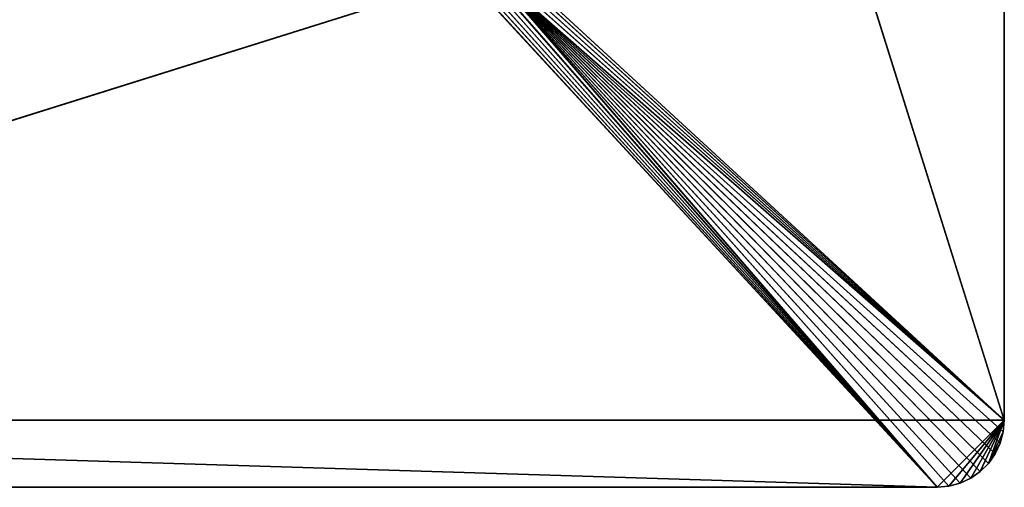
# Model space of a CAD drawing. Extents: x 0 to 16.6, y 0 to 16.6.
# Tile 138 of 200: x 9.3 to 16.6, y 0 to 3.5. Entities that reach past the tile are written whole.
import ezdxf

# ---------------------------------------------------------------- set-up
doc = ezdxf.new("R2010")
doc.units = 0
doc.header["$LTSCALE"] = 2.54
doc.layers.get('0').update_dxf_attribs({"color": 13, "linetype": 'CONTINUOUS'})

# ---------------------------------------------------------------- blocks, each defined once
blk = doc.blocks.new('SZCZOTKA_DO_WC_I_UCHWYT_NA')
at = {"color": 0}
for p, q in [((16.6, 0.5, 0.3), (16.6, 16.1, 0.3)), ((16.6, 0.5), (16.6, 16.1)), ((16.6, 16.1), (16.6, 0.5, 0.3)), ((16.6, 16.1), (16.6, 0.5, 0.3)), ((16.6, 0.5, 0.3), (16.6, 16.1, 0.3)), ((16.6, 0.5), (16.6, 16.1)), ((12.8, 12.6, 0.3), (16.6, 0.5, 0.3)), ((12.8, 12.6, 0.3), (16.6, 0.5, 0.3)), ((12.797, 3.9653, 0.3), (16.6, 0.5, 0.3)), ((12.797, 3.9653, 0.3), (16.6, 0.5, 0.3)), ((12.8, 4, 0.3), (16.6, 0.5, 0.3)), ((12.8, 4, 0.3), (16.6, 0.5, 0.3)), ((12.7732, 3.9, 0.3), (16.6, 0.5, 0.3)), ((12.7732, 3.9, 0.3), (16.6, 0.5, 0.3)), ((12.7879, 3.9316, 0.3), (16.6, 0.5, 0.3)), ((12.7879, 3.9316, 0.3), (16.6, 0.5, 0.3)), ((12.7, 3.8268, 0.3), (16.1, 0, 0.3)), ((12.7, 3.8268, 0.3), (16.1, 0, 0.3)), ((12.7286, 3.8468, 0.3), (16.1, 0, 0.3)), ((12.7286, 3.8468, 0.3), (16.1, 0, 0.3)), ((16.1868, 0.0076, 0.3), (12.7532, 3.8714, 0.3)), ((12.7532, 3.8714, 0.3), (16.1, 0, 0.3)), ((12.7532, 3.8714, 0.3), (16.1, 0, 0.3)), ((16.271, 0.0302, 0.3), (12.7532, 3.8714, 0.3)), ((16.1868, 0.0076, 0.3), (12.7532, 3.8714, 0.3)), ((16.271, 0.0302, 0.3), (12.7532, 3.8714, 0.3)), ((16.35, 0.067, 0.3), (12.7532, 3.8714, 0.3)), ((16.35, 0.067, 0.3), (12.7532, 3.8714, 0.3)), ((16.4214, 0.117, 0.3), (12.7532, 3.8714, 0.3)), ((16.483, 0.1786, 0.3), (12.7532, 3.8714, 0.3)), ((16.4214, 0.117, 0.3), (12.7532, 3.8714, 0.3)), ((16.483, 0.1786, 0.3), (12.7532, 3.8714, 0.3)), ((16.533, 0.25, 0.3), (12.7532, 3.8714, 0.3)), ((16.533, 0.25, 0.3), (12.7532, 3.8714, 0.3)), ((16.5698, 0.329, 0.3), (12.7532, 3.8714, 0.3)), ((12.7532, 3.8714, 0.3), (16.6, 0.5, 0.3)), ((12.7532, 3.8714, 0.3), (16.6, 0.5, 0.3)), ((12.7532, 3.8714, 0.3), (16.5924, 0.4132, 0.3)), ((12.7532, 3.8714, 0.3), (16.5924, 0.4132, 0.3)), ((16.5698, 0.329, 0.3), (12.7532, 3.8714, 0.3)), ((12.6, 3.8, 0.3), (0.5, 0, 0.3)), ((12.6, 3.8, 0.3), (0.5, 0, 0.3)), ((12.6, 3.8, 0.3), (16.1, 0, 0.3)), ((12.6, 3.8, 0.3), (16.1, 0, 0.3)), ((12.6347, 3.803, 0.3), (16.1, 0, 0.3)), ((12.6347, 3.803, 0.3), (16.1, 0, 0.3)), ((12.6684, 3.8121, 0.3), (16.1, 0, 0.3)), ((12.6684, 3.8121, 0.3), (16.1, 0, 0.3)), ((16.6, 0.5), (0, 0.5)), ((16.6, 0.5), (0, 0.5)), ((16.1, 0), (0, 0.5)), ((16.1, 0), (0, 0.5)), ((16.6, 0.5), (16.1, 0)), ((16.6, 0.5), (16.1, 0)), ((16.1868, 0.0076), (16.6, 0.5)), ((16.1868, 0.0076), (16.6, 0.5)), ((16.271, 0.0302), (16.6, 0.5)), ((16.271, 0.0302), (16.6, 0.5)), ((16.35, 0.067), (16.6, 0.5)), ((16.35, 0.067), (16.6, 0.5)), ((16.6, 0.5), (16.4214, 0.117)), ((16.6, 0.5), (16.4214, 0.117)), ((16.6, 0.5), (16.483, 0.1786)), ((16.6, 0.5), (16.483, 0.1786)), ((16.5924, 0.4132, 0.3), (16.6, 0.5, 0.3)), ((16.6, 0.5), (16.5924, 0.4132)), ((16.6, 0.5), (16.5924, 0.4132)), ((16.6, 0.5), (16.5924, 0.4132, 0.3)), ((16.6, 0.5), (16.5924, 0.4132, 0.3)), ((16.5924, 0.4132, 0.3), (16.6, 0.5, 0.3)), ((16.6, 0.5, 0.3), (16.6, 0.5)), ((16.6, 0.5, 0.3), (16.6, 0.5)), ((16.5924, 0.4132), (16.483, 0.1786)), ((16.5924, 0.4132), (16.483, 0.1786)), ((16.5698, 0.329, 0.3), (16.5924, 0.4132, 0.3)), ((16.5924, 0.4132), (16.5698, 0.329)), ((16.5924, 0.4132), (16.5698, 0.329)), ((16.5924, 0.4132), (16.5698, 0.329, 0.3)), ((16.5924, 0.4132), (16.5698, 0.329, 0.3)), ((16.5698, 0.329, 0.3), (16.5924, 0.4132, 0.3)), ((16.5924, 0.4132), (16.5924, 0.4132, 0.3)), ((16.5924, 0.4132), (16.5924, 0.4132, 0.3)), ((16.483, 0.1786), (16.5698, 0.329)), ((16.483, 0.1786), (16.5698, 0.329)), ((16.533, 0.25, 0.3), (16.5698, 0.329, 0.3)), ((16.5698, 0.329), (16.533, 0.25)), ((16.5698, 0.329), (16.533, 0.25)), ((16.5698, 0.329), (16.533, 0.25, 0.3)), ((16.5698, 0.329), (16.533, 0.25, 0.3)), ((16.533, 0.25, 0.3), (16.5698, 0.329, 0.3)), ((16.5698, 0.329), (16.5698, 0.329, 0.3)), ((16.5698, 0.329), (16.5698, 0.329, 0.3)), ((16.483, 0.1786, 0.3), (16.533, 0.25, 0.3)), ((16.533, 0.25), (16.483, 0.1786)), ((16.533, 0.25), (16.483, 0.1786)), ((16.533, 0.25), (16.483, 0.1786, 0.3)), ((16.533, 0.25), (16.483, 0.1786, 0.3)), ((16.483, 0.1786, 0.3), (16.533, 0.25, 0.3)), ((16.533, 0.25), (16.533, 0.25, 0.3)), ((16.533, 0.25), (16.533, 0.25, 0.3)), ((16.4214, 0.117, 0.3), (16.483, 0.1786, 0.3)), ((16.483, 0.1786), (16.4214, 0.117)), ((16.483, 0.1786), (16.4214, 0.117)), ((16.483, 0.1786), (16.4214, 0.117, 0.3)), ((16.483, 0.1786), (16.4214, 0.117, 0.3)), ((16.4214, 0.117, 0.3), (16.483, 0.1786, 0.3)), ((16.483, 0.1786), (16.483, 0.1786, 0.3)), ((16.483, 0.1786), (16.483, 0.1786, 0.3)), ((16.35, 0.067, 0.3), (16.4214, 0.117, 0.3)), ((16.4214, 0.117), (16.35, 0.067)), ((16.4214, 0.117), (16.35, 0.067)), ((16.4214, 0.117), (16.35, 0.067, 0.3)), ((16.4214, 0.117), (16.35, 0.067, 0.3)), ((16.35, 0.067, 0.3), (16.4214, 0.117, 0.3)), ((16.4214, 0.117), (16.4214, 0.117, 0.3)), ((16.4214, 0.117), (16.4214, 0.117, 0.3)), ((0.5, 0, 0.3), (16.1, 0, 0.3)), ((0.5, 0), (16.1, 0)), ((16.1, 0), (0.5, 0, 0.3)), ((16.1, 0), (0.5, 0, 0.3)), ((0.5, 0, 0.3), (16.1, 0, 0.3)), ((0.5, 0), (16.1, 0)), ((16.1, 0, 0.3), (16.1868, 0.0076, 0.3)), ((16.1868, 0.0076), (16.1, 0)), ((16.1868, 0.0076), (16.1, 0)), ((16.1868, 0.0076), (16.1, 0, 0.3)), ((16.1868, 0.0076), (16.1, 0, 0.3)), ((16.1, 0, 0.3), (16.1868, 0.0076, 0.3)), ((16.1, 0), (16.1, 0, 0.3)), ((16.1, 0), (16.1, 0, 0.3)), ((16.1868, 0.0076, 0.3), (16.271, 0.0302, 0.3)), ((16.271, 0.0302), (16.1868, 0.0076)), ((16.271, 0.0302), (16.1868, 0.0076)), ((16.271, 0.0302), (16.1868, 0.0076, 0.3)), ((16.271, 0.0302), (16.1868, 0.0076, 0.3)), ((16.1868, 0.0076, 0.3), (16.271, 0.0302, 0.3)), ((16.1868, 0.0076), (16.1868, 0.0076, 0.3)), ((16.1868, 0.0076), (16.1868, 0.0076, 0.3)), ((16.271, 0.0302, 0.3), (16.35, 0.067, 0.3)), ((16.35, 0.067), (16.271, 0.0302)), ((16.35, 0.067), (16.271, 0.0302)), ((16.35, 0.067), (16.271, 0.0302, 0.3)), ((16.35, 0.067), (16.271, 0.0302, 0.3)), ((16.271, 0.0302, 0.3), (16.35, 0.067, 0.3)), ((16.271, 0.0302), (16.271, 0.0302, 0.3)), ((16.271, 0.0302), (16.271, 0.0302, 0.3)), ((16.35, 0.067), (16.35, 0.067, 0.3)), ((16.35, 0.067), (16.35, 0.067, 0.3))]:
    blk.add_line(p, q, dxfattribs=at)
mesh = blk.add_polyface(dxfattribs=at)
corners = [(16.6, 16.1), (0, 0.5), (0, 16.1)]
mesh.append_faces([[corners[k] for k in face] for face in [(0, 1, 2)]], dxfattribs={"color": 0})
mesh = blk.add_polyface(dxfattribs=at)
corners = [(16.6, 0.5), (0, 0.5), (16.6, 16.1)]
mesh.append_faces([[corners[k] for k in face] for face in [(0, 1, 2)]], dxfattribs={"color": 0})
mesh = blk.add_polyface(dxfattribs=at)
corners = [(16.6, 16.1, 0.3), (12.8, 12.6, 0.3), (16.6, 0.5, 0.3)]
mesh.append_faces([[corners[k] for k in face] for face in [(0, 1, 2)]], dxfattribs={"color": 0})
mesh = blk.add_polyface(dxfattribs=at)
corners = [(16.6, 16.1), (16.6, 0.5, 0.3), (16.6, 0.5)]
mesh.append_faces([[corners[k] for k in face] for face in [(0, 1, 2)]], dxfattribs={"color": 0})
mesh = blk.add_polyface(dxfattribs=at)
corners = [(16.6, 16.1, 0.3), (16.6, 0.5, 0.3), (16.6, 16.1)]
mesh.append_faces([[corners[k] for k in face] for face in [(0, 1, 2)]], dxfattribs={"color": 0})
mesh = blk.add_polyface(dxfattribs=at)
corners = [(16.6, 0.5, 0.3), (12.8, 12.6, 0.3), (12.8, 4, 0.3)]
mesh.append_faces([[corners[k] for k in face] for face in [(0, 1, 2)]], dxfattribs={"color": 0})
mesh = blk.add_polyface(dxfattribs=at)
corners = [(16.6, 0.5, 0.3), (12.797, 3.9653, 0.3), (12.7879, 3.9316, 0.3)]
mesh.append_faces([[corners[k] for k in face] for face in [(0, 1, 2)]], dxfattribs={"color": 0})
mesh = blk.add_polyface(dxfattribs=at)
corners = [(16.6, 0.5, 0.3), (12.8, 4, 0.3), (12.797, 3.9653, 0.3)]
mesh.append_faces([[corners[k] for k in face] for face in [(0, 1, 2)]], dxfattribs={"color": 0})
mesh = blk.add_polyface(dxfattribs=at)
corners = [(16.6, 0.5, 0.3), (12.7732, 3.9, 0.3), (12.7532, 3.8714, 0.3)]
mesh.append_faces([[corners[k] for k in face] for face in [(0, 1, 2)]], dxfattribs={"color": 0})
mesh = blk.add_polyface(dxfattribs=at)
corners = [(16.6, 0.5, 0.3), (12.7879, 3.9316, 0.3), (12.7732, 3.9, 0.3)]
mesh.append_faces([[corners[k] for k in face] for face in [(0, 1, 2)]], dxfattribs={"color": 0})
mesh = blk.add_polyface(dxfattribs=at)
corners = [(16.1, 0, 0.3), (12.7, 3.8268, 0.3), (12.6684, 3.8121, 0.3)]
mesh.append_faces([[corners[k] for k in face] for face in [(0, 1, 2)]], dxfattribs={"color": 0})
mesh = blk.add_polyface(dxfattribs=at)
corners = [(16.1, 0, 0.3), (12.7286, 3.8468, 0.3), (12.7, 3.8268, 0.3)]
mesh.append_faces([[corners[k] for k in face] for face in [(0, 1, 2)]], dxfattribs={"color": 0})
mesh = blk.add_polyface(dxfattribs=at)
corners = [(16.1, 0, 0.3), (12.7532, 3.8714, 0.3), (12.7286, 3.8468, 0.3)]
mesh.append_faces([[corners[k] for k in face] for face in [(0, 1, 2)]], dxfattribs={"color": 0})
mesh = blk.add_polyface(dxfattribs=at)
corners = [(16.1868, 0.0076, 0.3), (12.7532, 3.8714, 0.3), (16.1, 0, 0.3)]
mesh.append_faces([[corners[k] for k in face] for face in [(0, 1, 2)]], dxfattribs={"color": 0})
mesh = blk.add_polyface(dxfattribs=at)
corners = [(16.271, 0.0302, 0.3), (12.7532, 3.8714, 0.3), (16.1868, 0.0076, 0.3)]
mesh.append_faces([[corners[k] for k in face] for face in [(0, 1, 2)]], dxfattribs={"color": 0})
mesh = blk.add_polyface(dxfattribs=at)
corners = [(16.35, 0.067, 0.3), (12.7532, 3.8714, 0.3), (16.271, 0.0302, 0.3)]
mesh.append_faces([[corners[k] for k in face] for face in [(0, 1, 2)]], dxfattribs={"color": 0})
mesh = blk.add_polyface(dxfattribs=at)
corners = [(16.4214, 0.117, 0.3), (12.7532, 3.8714, 0.3), (16.35, 0.067, 0.3)]
mesh.append_faces([[corners[k] for k in face] for face in [(0, 1, 2)]], dxfattribs={"color": 0})
mesh = blk.add_polyface(dxfattribs=at)
corners = [(16.483, 0.1786, 0.3), (12.7532, 3.8714, 0.3), (16.4214, 0.117, 0.3)]
mesh.append_faces([[corners[k] for k in face] for face in [(0, 1, 2)]], dxfattribs={"color": 0})
mesh = blk.add_polyface(dxfattribs=at)
corners = [(16.533, 0.25, 0.3), (12.7532, 3.8714, 0.3), (16.483, 0.1786, 0.3)]
mesh.append_faces([[corners[k] for k in face] for face in [(0, 1, 2)]], dxfattribs={"color": 0})
mesh = blk.add_polyface(dxfattribs=at)
corners = [(16.5698, 0.329, 0.3), (12.7532, 3.8714, 0.3), (16.533, 0.25, 0.3)]
mesh.append_faces([[corners[k] for k in face] for face in [(0, 1, 2)]], dxfattribs={"color": 0})
mesh = blk.add_polyface(dxfattribs=at)
corners = [(16.6, 0.5, 0.3), (12.7532, 3.8714, 0.3), (16.5924, 0.4132, 0.3)]
mesh.append_faces([[corners[k] for k in face] for face in [(0, 1, 2)]], dxfattribs={"color": 0})
mesh = blk.add_polyface(dxfattribs=at)
corners = [(16.5924, 0.4132, 0.3), (12.7532, 3.8714, 0.3), (16.5698, 0.329, 0.3)]
mesh.append_faces([[corners[k] for k in face] for face in [(0, 1, 2)]], dxfattribs={"color": 0})
mesh = blk.add_polyface(dxfattribs=at)
corners = [(16.1, 0, 0.3), (12.6, 3.8, 0.3), (0.5, 0, 0.3)]
mesh.append_faces([[corners[k] for k in face] for face in [(0, 1, 2)]], dxfattribs={"color": 0})
mesh = blk.add_polyface(dxfattribs=at)
corners = [(12.6, 3.8, 0.3), (4, 3.8, 0.3), (0.5, 0, 0.3)]
mesh.append_faces([[corners[k] for k in face] for face in [(0, 1, 2)]], dxfattribs={"color": 0})
mesh = blk.add_polyface(dxfattribs=at)
corners = [(16.1, 0, 0.3), (12.6347, 3.803, 0.3), (12.6, 3.8, 0.3)]
mesh.append_faces([[corners[k] for k in face] for face in [(0, 1, 2)]], dxfattribs={"color": 0})
mesh = blk.add_polyface(dxfattribs=at)
corners = [(16.1, 0, 0.3), (12.6684, 3.8121, 0.3), (12.6347, 3.803, 0.3)]
mesh.append_faces([[corners[k] for k in face] for face in [(0, 1, 2)]], dxfattribs={"color": 0})
mesh = blk.add_polyface(dxfattribs=at)
corners = [(16.6, 0.5), (16.1, 0), (0, 0.5)]
mesh.append_faces([[corners[k] for k in face] for face in [(0, 1, 2)]], dxfattribs={"color": 0})
mesh = blk.add_polyface(dxfattribs=at)
corners = [(16.1, 0), (0.5, 0), (0, 0.5)]
mesh.append_faces([[corners[k] for k in face] for face in [(0, 1, 2)]], dxfattribs={"color": 0})
mesh = blk.add_polyface(dxfattribs=at)
corners = [(16.6, 0.5), (16.1868, 0.0076), (16.1, 0)]
mesh.append_faces([[corners[k] for k in face] for face in [(0, 1, 2)]], dxfattribs={"color": 0})
mesh = blk.add_polyface(dxfattribs=at)
corners = [(16.6, 0.5), (16.271, 0.0302), (16.1868, 0.0076)]
mesh.append_faces([[corners[k] for k in face] for face in [(0, 1, 2)]], dxfattribs={"color": 0})
mesh = blk.add_polyface(dxfattribs=at)
corners = [(16.6, 0.5), (16.35, 0.067), (16.271, 0.0302)]
mesh.append_faces([[corners[k] for k in face] for face in [(0, 1, 2)]], dxfattribs={"color": 0})
mesh = blk.add_polyface(dxfattribs=at)
corners = [(16.6, 0.5), (16.4214, 0.117), (16.35, 0.067)]
mesh.append_faces([[corners[k] for k in face] for face in [(0, 1, 2)]], dxfattribs={"color": 0})
mesh = blk.add_polyface(dxfattribs=at)
corners = [(16.6, 0.5), (16.483, 0.1786), (16.4214, 0.117)]
mesh.append_faces([[corners[k] for k in face] for face in [(0, 1, 2)]], dxfattribs={"color": 0})
mesh = blk.add_polyface(dxfattribs=at)
corners = [(16.6, 0.5), (16.5924, 0.4132), (16.483, 0.1786)]
mesh.append_faces([[corners[k] for k in face] for face in [(0, 1, 2)]], dxfattribs={"color": 0})
mesh = blk.add_polyface(dxfattribs=at)
corners = [(16.6, 0.5), (16.5924, 0.4132, 0.3), (16.5924, 0.4132)]
mesh.append_faces([[corners[k] for k in face] for face in [(0, 1, 2)]], dxfattribs={"color": 0})
mesh = blk.add_polyface(dxfattribs=at)
corners = [(16.6, 0.5, 0.3), (16.5924, 0.4132, 0.3), (16.6, 0.5)]
mesh.append_faces([[corners[k] for k in face] for face in [(0, 1, 2)]], dxfattribs={"color": 0})
mesh = blk.add_polyface(dxfattribs=at)
corners = [(16.5924, 0.4132), (16.5698, 0.329), (16.483, 0.1786)]
mesh.append_faces([[corners[k] for k in face] for face in [(0, 1, 2)]], dxfattribs={"color": 0})
mesh = blk.add_polyface(dxfattribs=at)
corners = [(16.5924, 0.4132), (16.5698, 0.329, 0.3), (16.5698, 0.329)]
mesh.append_faces([[corners[k] for k in face] for face in [(0, 1, 2)]], dxfattribs={"color": 0})
mesh = blk.add_polyface(dxfattribs=at)
corners = [(16.5924, 0.4132, 0.3), (16.5698, 0.329, 0.3), (16.5924, 0.4132)]
mesh.append_faces([[corners[k] for k in face] for face in [(0, 1, 2)]], dxfattribs={"color": 0})
mesh = blk.add_polyface(dxfattribs=at)
corners = [(16.5698, 0.329), (16.533, 0.25), (16.483, 0.1786)]
mesh.append_faces([[corners[k] for k in face] for face in [(0, 1, 2)]], dxfattribs={"color": 0})
mesh = blk.add_polyface(dxfattribs=at)
corners = [(16.5698, 0.329), (16.533, 0.25, 0.3), (16.533, 0.25)]
mesh.append_faces([[corners[k] for k in face] for face in [(0, 1, 2)]], dxfattribs={"color": 0})
mesh = blk.add_polyface(dxfattribs=at)
corners = [(16.5698, 0.329, 0.3), (16.533, 0.25, 0.3), (16.5698, 0.329)]
mesh.append_faces([[corners[k] for k in face] for face in [(0, 1, 2)]], dxfattribs={"color": 0})
mesh = blk.add_polyface(dxfattribs=at)
corners = [(16.533, 0.25), (16.483, 0.1786, 0.3), (16.483, 0.1786)]
mesh.append_faces([[corners[k] for k in face] for face in [(0, 1, 2)]], dxfattribs={"color": 0})
mesh = blk.add_polyface(dxfattribs=at)
corners = [(16.533, 0.25, 0.3), (16.483, 0.1786, 0.3), (16.533, 0.25)]
mesh.append_faces([[corners[k] for k in face] for face in [(0, 1, 2)]], dxfattribs={"color": 0})
mesh = blk.add_polyface(dxfattribs=at)
corners = [(16.483, 0.1786), (16.4214, 0.117, 0.3), (16.4214, 0.117)]
mesh.append_faces([[corners[k] for k in face] for face in [(0, 1, 2)]], dxfattribs={"color": 0})
mesh = blk.add_polyface(dxfattribs=at)
corners = [(16.483, 0.1786, 0.3), (16.4214, 0.117, 0.3), (16.483, 0.1786)]
mesh.append_faces([[corners[k] for k in face] for face in [(0, 1, 2)]], dxfattribs={"color": 0})
mesh = blk.add_polyface(dxfattribs=at)
corners = [(16.35, 0.067, 0.3), (16.35, 0.067), (16.4214, 0.117)]
mesh.append_faces([[corners[k] for k in face] for face in [(0, 1, 2)]], dxfattribs={"color": 0})
mesh = blk.add_polyface(dxfattribs=at)
corners = [(16.35, 0.067, 0.3), (16.4214, 0.117), (16.4214, 0.117, 0.3)]
mesh.append_faces([[corners[k] for k in face] for face in [(0, 1, 2)]], dxfattribs={"color": 0})
mesh = blk.add_polyface(dxfattribs=at)
corners = [(0.5, 0, 0.3), (0.5, 0), (16.1, 0)]
mesh.append_faces([[corners[k] for k in face] for face in [(0, 1, 2)]], dxfattribs={"color": 0})
mesh = blk.add_polyface(dxfattribs=at)
corners = [(0.5, 0, 0.3), (16.1, 0), (16.1, 0, 0.3)]
mesh.append_faces([[corners[k] for k in face] for face in [(0, 1, 2)]], dxfattribs={"color": 0})
mesh = blk.add_polyface(dxfattribs=at)
corners = [(16.1, 0, 0.3), (16.1, 0), (16.1868, 0.0076)]
mesh.append_faces([[corners[k] for k in face] for face in [(0, 1, 2)]], dxfattribs={"color": 0})
mesh = blk.add_polyface(dxfattribs=at)
corners = [(16.1, 0, 0.3), (16.1868, 0.0076), (16.1868, 0.0076, 0.3)]
mesh.append_faces([[corners[k] for k in face] for face in [(0, 1, 2)]], dxfattribs={"color": 0})
mesh = blk.add_polyface(dxfattribs=at)
corners = [(16.1868, 0.0076, 0.3), (16.1868, 0.0076), (16.271, 0.0302)]
mesh.append_faces([[corners[k] for k in face] for face in [(0, 1, 2)]], dxfattribs={"color": 0})
mesh = blk.add_polyface(dxfattribs=at)
corners = [(16.1868, 0.0076, 0.3), (16.271, 0.0302), (16.271, 0.0302, 0.3)]
mesh.append_faces([[corners[k] for k in face] for face in [(0, 1, 2)]], dxfattribs={"color": 0})
mesh = blk.add_polyface(dxfattribs=at)
corners = [(16.271, 0.0302, 0.3), (16.271, 0.0302), (16.35, 0.067)]
mesh.append_faces([[corners[k] for k in face] for face in [(0, 1, 2)]], dxfattribs={"color": 0})
mesh = blk.add_polyface(dxfattribs=at)
corners = [(16.271, 0.0302, 0.3), (16.35, 0.067), (16.35, 0.067, 0.3)]
mesh.append_faces([[corners[k] for k in face] for face in [(0, 1, 2)]], dxfattribs={"color": 0})

msp = doc.modelspace()

# ---------------------------------------------------------------- block references
at = {"color": 0}
msp.add_blockref('SZCZOTKA_DO_WC_I_UCHWYT_NA', (0, 0), dxfattribs=at)

doc.saveas('drawing.dxf')
